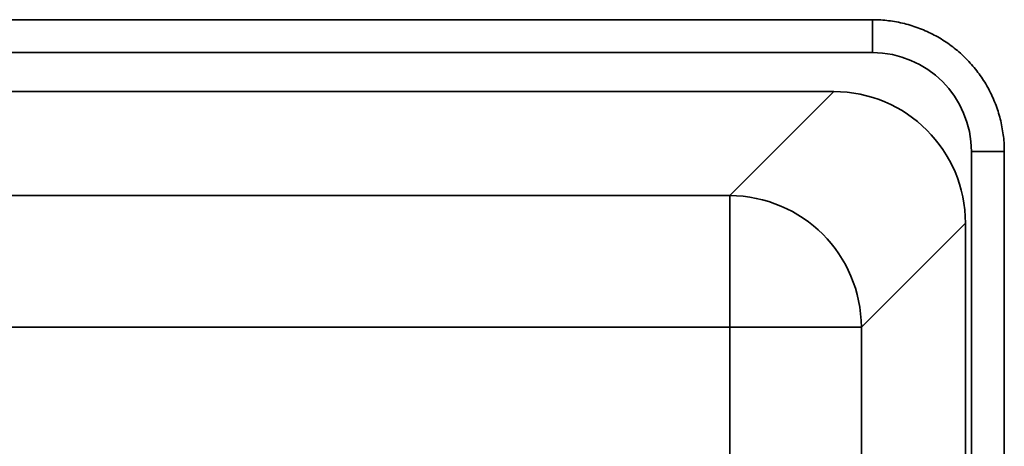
# Model space of a CAD drawing. Header units: millimetres. Extents: x 87 to 338, y 221 to 401.
# Tile 21 of 21: x 308 to 338, y 388 to 401. Entities that reach past the tile are written whole.
import ezdxf

# ---------------------------------------------------------------- set-up
doc = ezdxf.new("R2010")
doc.units = ezdxf.units.MM
doc.header["$LTSCALE"] = 2

msp = doc.modelspace()

# ---------------------------------------------------------------- linework, layer by layer
at = {"color": 7, "linetype": 'Continuous', "lineweight": 35}
for p, q in [((334.05, 400.842), (91.084, 400.842)), ((334.05, 399.842), (334.05, 400.842)), ((334.05, 399.842), (91.084, 399.842)), ((332.873, 398.66), (92.262, 398.66)), ((329.717, 395.505), (332.873, 398.66)), ((337.049, 355.26), (337.049, 396.843)), ((337.049, 396.843), (338.05, 396.843)), ((338.05, 355.26), (338.05, 396.843)), ((95.417, 395.505), (329.717, 395.505)), ((329.717, 391.51), (329.717, 395.505)), ((336.867, 394.665), (333.712, 391.51)), ((336.867, 224.86), (336.867, 394.665)), ((329.717, 391.51), (95.417, 391.51)), ((333.712, 391.51), (329.717, 391.51)), ((329.717, 355.855), (329.717, 391.51)), ((333.712, 391.51), (333.712, 352.065))]:
    msp.add_line(p, q, dxfattribs=at)
msp.add_arc((329.704, 391.497), 4.007, 0.1835, 89.8167, dxfattribs=at)
for centre, major_axis, ratio, start_param, end_param in [((334.049, 396.842), (2.122, 2.122), 0.999695, 5.497939, 7.068431), ((332.862, 394.655), (2.836, 2.836), 0.997265, 5.499157, 7.067214)]:
    msp.add_ellipse(centre, major_axis=major_axis, ratio=ratio, start_param=start_param, end_param=end_param, dxfattribs=at)
msp.add_open_spline([(338.05, 396.843), (338.049, 396.892), (338.048, 397.022), (338.033, 397.233), (338.002, 397.474), (337.956, 397.712), (337.896, 397.948), (337.822, 398.179), (337.734, 398.405), (337.633, 398.626), (337.518, 398.84), (337.391, 399.047), (337.251, 399.245), (337.099, 399.435), (336.936, 399.615), (336.763, 399.785), (336.579, 399.944), (336.387, 400.092), (336.185, 400.228), (335.976, 400.351), (335.76, 400.461), (335.537, 400.558), (335.309, 400.642), (335.076, 400.711), (334.84, 400.766), (334.6, 400.807), (334.359, 400.833), (334.175, 400.842), (334.072, 400.842), (334.05, 400.842)], degree=3, knots=[0, 0, 0, 0, 0.02347, 0.06211, 0.100755, 0.139398, 0.178042, 0.216684, 0.255325, 0.293966, 0.332606, 0.371246, 0.409885, 0.448525, 0.487164, 0.525803, 0.564442, 0.603081, 0.641721, 0.680358, 0.718999, 0.757638, 0.796279, 0.834921, 0.873564, 0.912207, 0.95085, 0.989493, 1, 1, 1, 1], dxfattribs=at)

doc.saveas('drawing.dxf')
